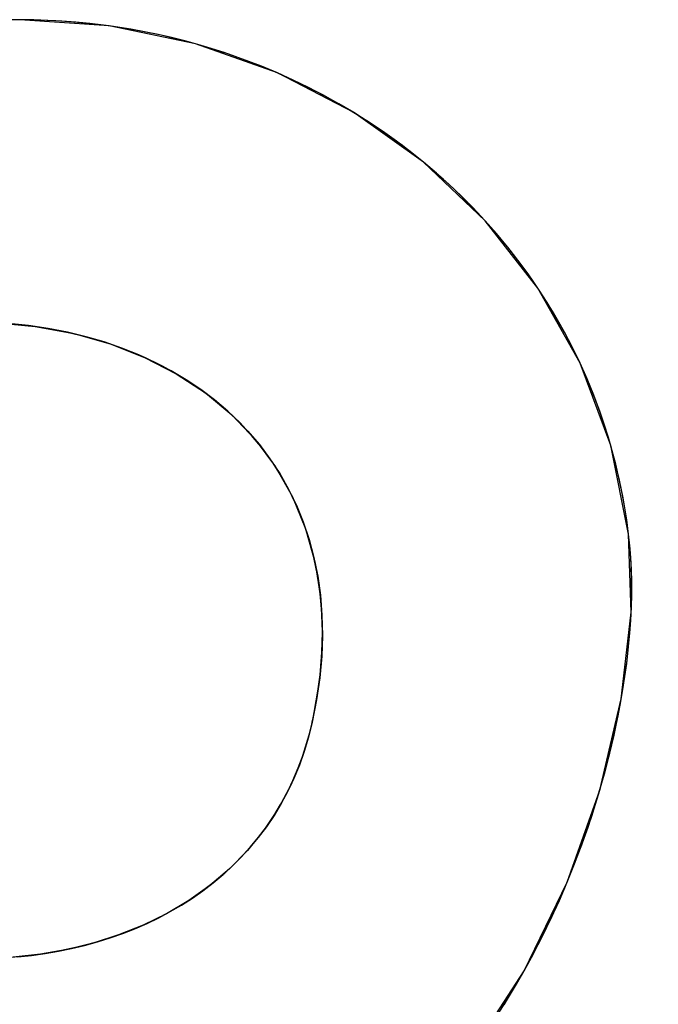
# Model space of a CAD drawing. Header units: inches. Extents: x 0 to 80, y 0 to 59.8.
# Tile 17 of 30: x 76.374 to 76.715, y 4.385 to 4.91. Entities that reach past the tile are written whole.
import ezdxf

# ---------------------------------------------------------------- set-up
doc = ezdxf.new("R2010")
doc.units = ezdxf.units.IN
doc.header["$MEASUREMENT"] = 0
doc.layers.add('Default', color=7, linetype='Continuous')

# ---------------------------------------------------------------- blocks, each defined once
blk = doc.blocks.new('block_2')
at = {"layer": 'Default', "color": 7, "linetype": 'Continuous'}
for p, q in [((0.06868, 0.21554), (0.06676, 0.21554)), ((0.06868, 0.21554), (0.06866, 0.21554)), ((0.07846, 0.21486), (0.06868, 0.21554)), ((0.07066, 0.21551), (0.06868, 0.21554)), ((0.07066, 0.21551), (0.06868, 0.21554)), ((0.07263, 0.21543), (0.07066, 0.21551)), ((0.07263, 0.21543), (0.07066, 0.21551)), ((0.07459, 0.21529), (0.07263, 0.21543)), ((0.07459, 0.21529), (0.07263, 0.21543)), ((0.07653, 0.2151), (0.07459, 0.21529)), ((0.07653, 0.2151), (0.07459, 0.21529)), ((0.07846, 0.21486), (0.07653, 0.2151)), ((0.07846, 0.21486), (0.07653, 0.2151)), ((0.0879, 0.2129), (0.07846, 0.21486)), ((0.08038, 0.21457), (0.07846, 0.21486)), ((0.08038, 0.21457), (0.07846, 0.21486)), ((0.08229, 0.21423), (0.08038, 0.21457)), ((0.08229, 0.21423), (0.08038, 0.21457)), ((0.08417, 0.21384), (0.08229, 0.21423)), ((0.08417, 0.21384), (0.08229, 0.21423)), ((0.08605, 0.21339), (0.08417, 0.21384)), ((0.08605, 0.21339), (0.08417, 0.21384)), ((0.0879, 0.2129), (0.08605, 0.21339)), ((0.0879, 0.2129), (0.08605, 0.21339)), ((0.09687, 0.20971), (0.0879, 0.2129)), ((0.08974, 0.21236), (0.0879, 0.2129)), ((0.08974, 0.21236), (0.0879, 0.2129)), ((0.09155, 0.21177), (0.08974, 0.21236)), ((0.09155, 0.21177), (0.08974, 0.21236)), ((0.09334, 0.21113), (0.09155, 0.21177)), ((0.09334, 0.21113), (0.09155, 0.21177)), ((0.09512, 0.21044), (0.09334, 0.21113)), ((0.09512, 0.21044), (0.09334, 0.21113)), ((0.09687, 0.20971), (0.09512, 0.21044)), ((0.09687, 0.20971), (0.09512, 0.21044)), ((0.10523, 0.20537), (0.09687, 0.20971)), ((0.09859, 0.20893), (0.09687, 0.20971)), ((0.09859, 0.20893), (0.09687, 0.20971)), ((0.10029, 0.20811), (0.09859, 0.20893)), ((0.10029, 0.20811), (0.09859, 0.20893)), ((0.10196, 0.20724), (0.10029, 0.20811)), ((0.10196, 0.20724), (0.10029, 0.20811)), ((0.10361, 0.20633), (0.10196, 0.20724)), ((0.10361, 0.20633), (0.10196, 0.20724)), ((0.10523, 0.20537), (0.10361, 0.20633)), ((0.10523, 0.20537), (0.10361, 0.20633)), ((0.11285, 0.19995), (0.10523, 0.20537)), ((0.10681, 0.20437), (0.10523, 0.20537)), ((0.10681, 0.20437), (0.10523, 0.20537)), ((0.10837, 0.20333), (0.10681, 0.20437)), ((0.10837, 0.20333), (0.10681, 0.20437)), ((0.1099, 0.20224), (0.10837, 0.20333)), ((0.1099, 0.20224), (0.10837, 0.20333)), ((0.11139, 0.20112), (0.1099, 0.20224)), ((0.11139, 0.20112), (0.1099, 0.20224)), ((0.11285, 0.19995), (0.11139, 0.20112)), ((0.11285, 0.19995), (0.11139, 0.20112)), ((0.11961, 0.19353), (0.11285, 0.19995)), ((0.11428, 0.19875), (0.11285, 0.19995)), ((0.11428, 0.19875), (0.11285, 0.19995)), ((0.11566, 0.1975), (0.11428, 0.19875)), ((0.11566, 0.1975), (0.11428, 0.19875)), ((0.11702, 0.19621), (0.11566, 0.1975)), ((0.11702, 0.19621), (0.11566, 0.1975)), ((0.11833, 0.19489), (0.11702, 0.19621)), ((0.11833, 0.19489), (0.11702, 0.19621)), ((0.11961, 0.19353), (0.11833, 0.19489)), ((0.11961, 0.19353), (0.11833, 0.19489)), ((0.12536, 0.18617), (0.11961, 0.19353)), ((0.12084, 0.19213), (0.11961, 0.19353)), ((0.12084, 0.19213), (0.11961, 0.19353)), ((0.12204, 0.19069), (0.12084, 0.19213)), ((0.12204, 0.19069), (0.12084, 0.19213)), ((0.12319, 0.18922), (0.12204, 0.19069)), ((0.12319, 0.18922), (0.12204, 0.19069)), ((0.1243, 0.18771), (0.12319, 0.18922)), ((0.1243, 0.18771), (0.12319, 0.18922)), ((0.12536, 0.18617), (0.1243, 0.18771)), ((0.12536, 0.18617), (0.1243, 0.18771)), ((0.12999, 0.17795), (0.12536, 0.18617)), ((0.12638, 0.18459), (0.12536, 0.18617)), ((0.12638, 0.18459), (0.12536, 0.18617)), ((0.12736, 0.18298), (0.12638, 0.18459)), ((0.12736, 0.18298), (0.12638, 0.18459)), ((0.06596, 0.1824), (0.07038, 0.18197)), ((0.06965, 0.18207), (0.06745, 0.1823)), ((0.06965, 0.18207), (0.06745, 0.1823)), ((0.12828, 0.18134), (0.12736, 0.18298)), ((0.12828, 0.18134), (0.12736, 0.18298)), ((0.0718, 0.18175), (0.06965, 0.18207)), ((0.0718, 0.18175), (0.06965, 0.18207)), ((0.07038, 0.18197), (0.07459, 0.18118)), ((0.0739, 0.18134), (0.0718, 0.18175)), ((0.0739, 0.18134), (0.0718, 0.18175)), ((0.07595, 0.18084), (0.0739, 0.18134)), ((0.07595, 0.18084), (0.0739, 0.18134)), ((0.07459, 0.18118), (0.07858, 0.18005)), ((0.12916, 0.17966), (0.12828, 0.18134)), ((0.12916, 0.17966), (0.12828, 0.18134)), ((0.07793, 0.18026), (0.07595, 0.18084)), ((0.07793, 0.18026), (0.07595, 0.18084)), ((0.07986, 0.1796), (0.07793, 0.18026)), ((0.07986, 0.1796), (0.07793, 0.18026)), ((0.07858, 0.18005), (0.08233, 0.17858)), ((0.08172, 0.17885), (0.07986, 0.1796)), ((0.08172, 0.17885), (0.07986, 0.1796)), ((0.12999, 0.17795), (0.12916, 0.17966)), ((0.12999, 0.17795), (0.12916, 0.17966)), ((0.08352, 0.17802), (0.08172, 0.17885)), ((0.08352, 0.17802), (0.08172, 0.17885)), ((0.08233, 0.17858), (0.08581, 0.17679)), ((0.08525, 0.17711), (0.08352, 0.17802)), ((0.08525, 0.17711), (0.08352, 0.17802)), ((0.13335, 0.16894), (0.12999, 0.17795)), ((0.13076, 0.17621), (0.12999, 0.17795)), ((0.13076, 0.17621), (0.12999, 0.17795)), ((0.08691, 0.17612), (0.08525, 0.17711)), ((0.08691, 0.17612), (0.08525, 0.17711)), ((0.08581, 0.17679), (0.08901, 0.17469)), ((0.0885, 0.17506), (0.08691, 0.17612)), ((0.0885, 0.17506), (0.08691, 0.17612)), ((0.13149, 0.17444), (0.13076, 0.17621)), ((0.13149, 0.17444), (0.13076, 0.17621)), ((0.09001, 0.17391), (0.0885, 0.17506)), ((0.09001, 0.17391), (0.0885, 0.17506)), ((0.08901, 0.17469), (0.0919, 0.17227)), ((0.09144, 0.1727), (0.09001, 0.17391)), ((0.09144, 0.1727), (0.09001, 0.17391)), ((0.13216, 0.17264), (0.13149, 0.17444)), ((0.13216, 0.17264), (0.13149, 0.17444)), ((0.09279, 0.1714), (0.09144, 0.1727)), ((0.09279, 0.1714), (0.09144, 0.1727)), ((0.13278, 0.1708), (0.13216, 0.17264)), ((0.13278, 0.1708), (0.13216, 0.17264)), ((0.0919, 0.17227), (0.09446, 0.16957)), ((0.09405, 0.17004), (0.09279, 0.1714)), ((0.09405, 0.17004), (0.09279, 0.1714)), ((0.13335, 0.16894), (0.13278, 0.1708)), ((0.13335, 0.16894), (0.13278, 0.1708)), ((0.09524, 0.16861), (0.09405, 0.17004)), ((0.09524, 0.16861), (0.09405, 0.17004)), ((0.09446, 0.16957), (0.09667, 0.16658)), ((0.09633, 0.1671), (0.09524, 0.16861)), ((0.09633, 0.1671), (0.09524, 0.16861)), ((0.13531, 0.15921), (0.13335, 0.16894)), ((0.13385, 0.16705), (0.13335, 0.16894)), ((0.13385, 0.16705), (0.13335, 0.16894)), ((0.09733, 0.16553), (0.09633, 0.1671)), ((0.09733, 0.16553), (0.09633, 0.1671)), ((0.09667, 0.16658), (0.09852, 0.16332)), ((0.13431, 0.16513), (0.13385, 0.16705)), ((0.13431, 0.16513), (0.13385, 0.16705)), ((0.09824, 0.16388), (0.09733, 0.16553)), ((0.09824, 0.16388), (0.09733, 0.16553)), ((0.1347, 0.16319), (0.13431, 0.16513)), ((0.1347, 0.16319), (0.13431, 0.16513)), ((0.09905, 0.16218), (0.09824, 0.16388)), ((0.09905, 0.16218), (0.09824, 0.16388)), ((0.09852, 0.16332), (0.09997, 0.1598)), ((0.13503, 0.16121), (0.1347, 0.16319)), ((0.13503, 0.16121), (0.1347, 0.16319)), ((0.09976, 0.16041), (0.09905, 0.16218)), ((0.09976, 0.16041), (0.09905, 0.16218)), ((0.13531, 0.15921), (0.13503, 0.16121)), ((0.13531, 0.15921), (0.13503, 0.16121)), ((0.10037, 0.15857), (0.09976, 0.16041)), ((0.10037, 0.15857), (0.09976, 0.16041)), ((0.09997, 0.1598), (0.10102, 0.15603)), ((0.10087, 0.15668), (0.10037, 0.15857)), ((0.10087, 0.15668), (0.10037, 0.15857)), ((0.13558, 0.15068), (0.13531, 0.15921)), ((0.13547, 0.1576), (0.13531, 0.15921)), ((0.13547, 0.1576), (0.13531, 0.15921)), ((0.13558, 0.15594), (0.13547, 0.1576)), ((0.13558, 0.15594), (0.13547, 0.1576)), ((0.10127, 0.15472), (0.10087, 0.15668)), ((0.10127, 0.15472), (0.10087, 0.15668)), ((0.10102, 0.15603), (0.10164, 0.15202)), ((0.13564, 0.15423), (0.13558, 0.15594)), ((0.13564, 0.15423), (0.13558, 0.15594)), ((0.10156, 0.1527), (0.10127, 0.15472)), ((0.10156, 0.1527), (0.10127, 0.15472)), ((0.13564, 0.15248), (0.13564, 0.15423)), ((0.13564, 0.15248), (0.13564, 0.15423)), ((0.10174, 0.15063), (0.10156, 0.1527)), ((0.10174, 0.15063), (0.10156, 0.1527)), ((0.10164, 0.15202), (0.1018, 0.14777)), ((0.13558, 0.15068), (0.13564, 0.15248)), ((0.13558, 0.15068), (0.13564, 0.15248)), ((0.10181, 0.1485), (0.10174, 0.15063)), ((0.10181, 0.1485), (0.10174, 0.15063)), ((0.13451, 0.14119), (0.13558, 0.15068)), ((0.13547, 0.14884), (0.13558, 0.15068)), ((0.13547, 0.14884), (0.13558, 0.15068)), ((0.13531, 0.14697), (0.13547, 0.14884)), ((0.13531, 0.14697), (0.13547, 0.14884)), ((0.1018, 0.14777), (0.10149, 0.14331)), ((0.10175, 0.14631), (0.10181, 0.1485)), ((0.10175, 0.14631), (0.10181, 0.1485)), ((0.1351, 0.14507), (0.13531, 0.14697)), ((0.1351, 0.14507), (0.13531, 0.14697)), ((0.10158, 0.14407), (0.10175, 0.14631)), ((0.10158, 0.14407), (0.10175, 0.14631)), ((0.13483, 0.14315), (0.1351, 0.14507)), ((0.13483, 0.14315), (0.1351, 0.14507)), ((0.10128, 0.14178), (0.10158, 0.14407)), ((0.10128, 0.14178), (0.10158, 0.14407)), ((0.10149, 0.14331), (0.10069, 0.13864)), ((0.13451, 0.14119), (0.13483, 0.14315)), ((0.13451, 0.14119), (0.13483, 0.14315)), ((0.10086, 0.13943), (0.10128, 0.14178)), ((0.10086, 0.13943), (0.10128, 0.14178)), ((0.13215, 0.1312), (0.13451, 0.14119)), ((0.13414, 0.13922), (0.13451, 0.14119)), ((0.13414, 0.13922), (0.13451, 0.14119)), ((0.10056, 0.13809), (0.10079, 0.13907)), ((0.10069, 0.13864), (0.10086, 0.13943)), ((0.10079, 0.13907), (0.10086, 0.13943)), ((0.13372, 0.13723), (0.13414, 0.13922)), ((0.13372, 0.13723), (0.13414, 0.13922)), ((0.10016, 0.13656), (0.10056, 0.13809)), ((0.10016, 0.13656), (0.10056, 0.13809)), ((0.10068, 0.13861), (0.10043, 0.13757)), ((0.10056, 0.13809), (0.10068, 0.13861)), ((0.10069, 0.13862), (0.10068, 0.13862)), ((0.10068, 0.13862), (0.10068, 0.13862)), ((0.10068, 0.13862), (0.10068, 0.13862)), ((0.10068, 0.13862), (0.10068, 0.13862)), ((0.10068, 0.13862), (0.10068, 0.13861)), ((0.10068, 0.13861), (0.10068, 0.13862)), ((0.10068, 0.13862), (0.10068, 0.13862)), ((0.10068, 0.13862), (0.10068, 0.13862)), ((0.10068, 0.13862), (0.10068, 0.13862)), ((0.10068, 0.13862), (0.10068, 0.13862)), ((0.10068, 0.13862), (0.10068, 0.13862)), ((0.10068, 0.13862), (0.10068, 0.13862)), ((0.10068, 0.13862), (0.10068, 0.13862)), ((0.10068, 0.13862), (0.10069, 0.13862)), ((0.10068, 0.13861), (0.10068, 0.13861)), ((0.10068, 0.13861), (0.10068, 0.13861)), ((0.10068, 0.13861), (0.10068, 0.13861)), ((0.10068, 0.13861), (0.10068, 0.13861)), ((0.10069, 0.13864), (0.10069, 0.13864)), ((0.10069, 0.13864), (0.10069, 0.13863)), ((0.10069, 0.13863), (0.10069, 0.13864)), ((0.10069, 0.13864), (0.10069, 0.13864)), ((0.10069, 0.13863), (0.10069, 0.13863)), ((0.10069, 0.13863), (0.10069, 0.13863)), ((0.10069, 0.13863), (0.10069, 0.13863)), ((0.10069, 0.13863), (0.10069, 0.13863)), ((0.10069, 0.13863), (0.10069, 0.13863)), ((0.10069, 0.13863), (0.10069, 0.13862)), ((0.10069, 0.13862), (0.10069, 0.13863)), ((0.10069, 0.13863), (0.10069, 0.13863)), ((0.10069, 0.13863), (0.10069, 0.13863)), ((0.10069, 0.13863), (0.10069, 0.13863)), ((0.10069, 0.13863), (0.10069, 0.13863)), ((0.10069, 0.13863), (0.10069, 0.13863)), ((0.10069, 0.13863), (0.10069, 0.13863)), ((0.10069, 0.13863), (0.10069, 0.13863)), ((0.10069, 0.13863), (0.10069, 0.13863)), ((0.10069, 0.13863), (0.10069, 0.13863)), ((0.10069, 0.13863), (0.10069, 0.13863)), ((0.10069, 0.13863), (0.10069, 0.13863)), ((0.10069, 0.13863), (0.10069, 0.13863)), ((0.10069, 0.13863), (0.10069, 0.13863)), ((0.10069, 0.13862), (0.10069, 0.13862)), ((0.10069, 0.13862), (0.10069, 0.13862)), ((0.10069, 0.13862), (0.10069, 0.13862)), ((0.10069, 0.13862), (0.10069, 0.13862)), ((0.10069, 0.13862), (0.10069, 0.13862)), ((0.10069, 0.13862), (0.10069, 0.13862)), ((0.10043, 0.13757), (0.09952, 0.13459)), ((0.13324, 0.13523), (0.13372, 0.13723)), ((0.13324, 0.13523), (0.13372, 0.13723)), ((0.09969, 0.13507), (0.10016, 0.13656)), ((0.09969, 0.13507), (0.10016, 0.13656)), ((0.09916, 0.13364), (0.09969, 0.13507)), ((0.09916, 0.13364), (0.09969, 0.13507)), ((0.13272, 0.13322), (0.13324, 0.13523)), ((0.13272, 0.13322), (0.13324, 0.13523)), ((0.09952, 0.13459), (0.09837, 0.1318)), ((0.09858, 0.13225), (0.09916, 0.13364)), ((0.09858, 0.13225), (0.09916, 0.13364)), ((0.13215, 0.1312), (0.13272, 0.13322)), ((0.13215, 0.1312), (0.13272, 0.13322)), ((0.09837, 0.1318), (0.09699, 0.12921)), ((0.09793, 0.13091), (0.09858, 0.13225)), ((0.09793, 0.13091), (0.09858, 0.13225)), ((0.09723, 0.12963), (0.09793, 0.13091)), ((0.09723, 0.12963), (0.09793, 0.13091)), ((0.12858, 0.12112), (0.13215, 0.1312)), ((0.13153, 0.12917), (0.13215, 0.1312)), ((0.13153, 0.12917), (0.13215, 0.1312)), ((0.09648, 0.12838), (0.09723, 0.12963)), ((0.09648, 0.12838), (0.09723, 0.12963)), ((0.09699, 0.12921), (0.09539, 0.12681)), ((0.09567, 0.12719), (0.09648, 0.12838)), ((0.09567, 0.12719), (0.09648, 0.12838)), ((0.13087, 0.12715), (0.13153, 0.12917)), ((0.13087, 0.12715), (0.13153, 0.12917)), ((0.09539, 0.12681), (0.0936, 0.1246)), ((0.09482, 0.12605), (0.09567, 0.12719)), ((0.09482, 0.12605), (0.09567, 0.12719)), ((0.13015, 0.12513), (0.13087, 0.12715)), ((0.13015, 0.12513), (0.13087, 0.12715)), ((0.09391, 0.12495), (0.09482, 0.12605)), ((0.09391, 0.12495), (0.09482, 0.12605)), ((0.12939, 0.12312), (0.13015, 0.12513)), ((0.12939, 0.12312), (0.13015, 0.12513)), ((0.0936, 0.1246), (0.09163, 0.12258)), ((0.09296, 0.1239), (0.09391, 0.12495)), ((0.09296, 0.1239), (0.09391, 0.12495)), ((0.09093, 0.12195), (0.09197, 0.1229)), ((0.09093, 0.12195), (0.09197, 0.1229)), ((0.09197, 0.1229), (0.09296, 0.1239)), ((0.09197, 0.1229), (0.09296, 0.1239)), ((0.12858, 0.12112), (0.12939, 0.12312)), ((0.12858, 0.12112), (0.12939, 0.12312)), ((0.09163, 0.12258), (0.08948, 0.12075)), ((0.08985, 0.12105), (0.09093, 0.12195)), ((0.08985, 0.12105), (0.09093, 0.12195)), ((0.08948, 0.12075), (0.08718, 0.11912)), ((0.08873, 0.12019), (0.08985, 0.12105)), ((0.08873, 0.12019), (0.08985, 0.12105)), ((0.12387, 0.1114), (0.12858, 0.12112)), ((0.12773, 0.11913), (0.12858, 0.12112)), ((0.12773, 0.11913), (0.12858, 0.12112)), ((0.08757, 0.11938), (0.08873, 0.12019)), ((0.08757, 0.11938), (0.08873, 0.12019)), ((0.08718, 0.11912), (0.08474, 0.11767)), ((0.08516, 0.1179), (0.08638, 0.11862)), ((0.08516, 0.1179), (0.08638, 0.11862)), ((0.08638, 0.11862), (0.08757, 0.11938)), ((0.08638, 0.11862), (0.08757, 0.11938)), ((0.12683, 0.11717), (0.12773, 0.11913)), ((0.12683, 0.11717), (0.12773, 0.11913)), ((0.08474, 0.11767), (0.08218, 0.11641)), ((0.0839, 0.11723), (0.08516, 0.1179)), ((0.0839, 0.11723), (0.08516, 0.1179)), ((0.08129, 0.11603), (0.08261, 0.11661)), ((0.08129, 0.11603), (0.08261, 0.11661)), ((0.08261, 0.11661), (0.0839, 0.11723)), ((0.08261, 0.11661), (0.0839, 0.11723)), ((0.12589, 0.11522), (0.12683, 0.11717)), ((0.12589, 0.11522), (0.12683, 0.11717)), ((0.07859, 0.11502), (0.07995, 0.1155)), ((0.07859, 0.11502), (0.07995, 0.1155)), ((0.08218, 0.11641), (0.0795, 0.11534)), ((0.07995, 0.1155), (0.08129, 0.11603)), ((0.07995, 0.1155), (0.08129, 0.11603)), ((0.07673, 0.11445), (0.07387, 0.11375)), ((0.07578, 0.1142), (0.0772, 0.11459)), ((0.07578, 0.1142), (0.0772, 0.11459)), ((0.0795, 0.11534), (0.07673, 0.11445)), ((0.0772, 0.11459), (0.07859, 0.11502)), ((0.0772, 0.11459), (0.07859, 0.11502)), ((0.1249, 0.1133), (0.12589, 0.11522)), ((0.1249, 0.1133), (0.12589, 0.11522)), ((0.07095, 0.11323), (0.06798, 0.1129)), ((0.06997, 0.1131), (0.07145, 0.11331)), ((0.06997, 0.1131), (0.07145, 0.11331)), ((0.07387, 0.11375), (0.07095, 0.11323)), ((0.07145, 0.11331), (0.07291, 0.11356)), ((0.07145, 0.11331), (0.07291, 0.11356)), ((0.07291, 0.11356), (0.07435, 0.11386)), ((0.07291, 0.11356), (0.07435, 0.11386)), ((0.07435, 0.11386), (0.07578, 0.1142)), ((0.07435, 0.11386), (0.07578, 0.1142)), ((0.12387, 0.1114), (0.1249, 0.1133)), ((0.12387, 0.1114), (0.1249, 0.1133)), ((0.06848, 0.11294), (0.06997, 0.1131)), ((0.06848, 0.11294), (0.06997, 0.1131)), ((0.11807, 0.10247), (0.12387, 0.1114)), ((0.12279, 0.10954), (0.12387, 0.1114)), ((0.12279, 0.10954), (0.12387, 0.1114)), ((0.12168, 0.10771), (0.12279, 0.10954)), ((0.12168, 0.10771), (0.12279, 0.10954))]:
    blk.add_line(p, q, dxfattribs=at)
blk.add_open_spline([(0.06868, 0.21554), (0.06868, 0.21554), (0, 0.21554), (0, 0.21554)], degree=3, dxfattribs=at)
for points, knots in [([(0.08549, 0.08338), (0.11816, 0.08338), (0.13855, 0.13283), (0.13531, 0.15921), (0.13124, 0.19276), (0.1017, 0.21554), (0.06868, 0.21554)], [0, 0, 0, 0, 0.5, 0.5, 0.5, 1, 1, 1, 1]), ([(0.06291, 0.18248), (0.08864, 0.18248), (0.10654, 0.16515), (0.10069, 0.13864), (0.10069, 0.13862), (0.10068, 0.13862), (0.10068, 0.13861), (0.0968, 0.12113), (0.0808, 0.11274), (0.06396, 0.11274)], [0, 0, 0, 0, 0.333333, 0.333333, 0.333333, 0.666667, 0.666667, 0.666667, 1, 1, 1, 1])]:
    blk.add_open_spline(points, degree=3, knots=knots, dxfattribs=at)
blk = doc.blocks.new('Block1')
at = {"layer": 'Default', "color": 7}
blk.add_blockref('block_2', (0.59392, -0.29302), dxfattribs=at)
blk = doc.blocks.new('Block13')
at = {"layer": 'Default', "color": 7}
blk.add_blockref('Block1', (2.10868, 1.08461), dxfattribs=at)
blk = doc.blocks.new('Block11')
at = {"layer": 'Default', "color": 7}
blk.add_blockref('Block13', (0, 0), dxfattribs=at)
blk = doc.blocks.new('Block10')
at = {"layer": 'Default', "color": 7}
blk.add_blockref('Block11', (0, 0), dxfattribs=at)
blk = doc.blocks.new('Block2')
at = {"layer": 'Default', "color": 7, "xscale": 15, "yscale": 15, "zscale": 15}
blk.add_blockref('Block10', (0, 0), dxfattribs=at)
blk = doc.blocks.new('Block222')
at = {"layer": 'Default', "color": 7}
blk.add_blockref('Block2', (53.8344, -49.5033), dxfattribs=at)

msp = doc.modelspace()

# ---------------------------------------------------------------- block references
at = {"layer": 'Default', "color": 7, "xscale": 0.325, "yscale": 0.325, "zscale": 0.325}
msp.add_blockref('Block222', (45.36782, 16.08882), dxfattribs=at)

doc.saveas('drawing.dxf')
